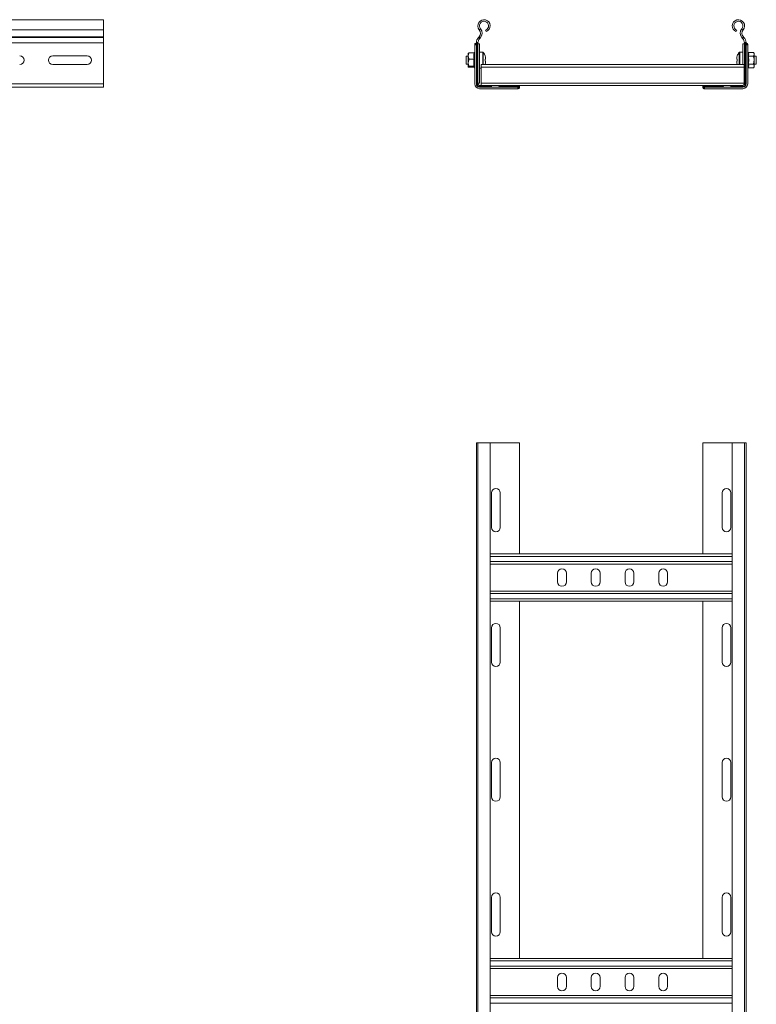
# Model space of a CAD drawing. Header units: millimetres. Extents: x 38 to 1681, y -3632 to -200.
# Tile 27 of 27: x 1123 to 1669, y -930 to -200. Entities that reach past the tile are written whole.
import ezdxf

# ---------------------------------------------------------------- set-up
doc = ezdxf.new("R2010")
doc.units = ezdxf.units.MM

msp = doc.modelspace()

# ---------------------------------------------------------------- linework, layer by layer
at = {"color": 7, "linetype": 'Continuous', "lineweight": 15}
for p, q in [((1185.13, -199.9), (638.13, -199.9)), ((1185.13, -207.36), (1185.13, -199.9)), ((638.13, -207.36), (1185.13, -207.36)), ((1185.13, -212.67), (1185.13, -207.36)), ((1463.67, -207.36), (1464.59, -206.59)), ((1468.75, -208.72), (1468.34, -207.59)), ((1654.24, -208.72), (1654.66, -207.59)), ((1659.32, -207.36), (1658.4, -206.59)), ((638.13, -212.67), (1185.13, -212.67)), ((638.13, -213.03), (1185.13, -213.03)), ((638.13, -217.16), (1185.13, -217.16)), ((1185.13, -213.03), (1185.13, -212.67)), ((1185.13, -217.16), (1185.13, -213.03)), ((1185.13, -217.16), (1185.13, -247.5)), ((1460.3, -218.34), (1460.36, -218)), ((1460.3, -218.6), (1460.3, -218.34)), ((1460.3, -218.6), (1461.5, -218.6)), ((1460.3, -218.6), (1460.3, -247.5)), ((1460.36, -218), (1461.62, -218)), ((1461.39, -217.4), (1461.5, -217.4)), ((1461.5, -216.9), (1462.7, -216.9)), ((1461.5, -217.4), (1461.5, -217.16)), ((1461.5, -217.4), (1462.64, -217.4)), ((1461.5, -218.34), (1461.5, -218.6)), ((1461.5, -247.5), (1461.5, -218.6)), ((1461.9, -247.5), (1461.9, -217.75)), ((1462.7, -216.9), (1462.7, -217.16)), ((1462.7, -247.5), (1462.7, -217.16)), ((1462.7, -217.9), (1463.9, -217.9)), ((1463.15, -213.03), (1463.49, -212.67)), ((1463.15, -213.03), (1464.02, -213.86)), ((1463.49, -212.67), (1464.36, -213.49)), ((1463.9, -246.9), (1463.9, -217.9)), ((1464.02, -213.86), (1464.36, -213.49)), ((1659.5, -212.67), (1658.63, -213.49)), ((1658.98, -213.86), (1658.63, -213.49)), ((1659.85, -213.03), (1658.98, -213.86)), ((1659.1, -233.26), (1659.1, -217.9)), ((1659.1, -217.9), (1660.3, -217.9)), ((1659.85, -213.03), (1659.5, -212.67)), ((1660.3, -216.9), (1660.3, -217.16)), ((1661.49, -216.9), (1660.3, -216.9)), ((1660.3, -247.5), (1660.3, -217.16)), ((1661.5, -217.4), (1660.35, -217.4)), ((1661.1, -247.5), (1661.1, -217.75)), ((1662.64, -218), (1661.37, -218)), ((1661.5, -217.4), (1661.5, -217.16)), ((1661.6, -217.4), (1661.5, -217.4)), ((1661.5, -218.34), (1661.5, -218.6)), ((1661.5, -247.5), (1661.5, -218.6)), ((1662.7, -218.6), (1661.5, -218.6)), ((1662.7, -218.34), (1662.64, -218)), ((1662.7, -218.6), (1662.7, -218.34)), ((1662.7, -218.6), (1662.7, -247.5)), ((1455.5, -226.86), (1455.5, -224.9)), ((1459.78, -224.57), (1456.1, -224.57)), ((1460.3, -223.45), (1459.9, -224.55)), ((1466.22, -223.9), (1463.9, -223.9)), ((1659.1, -223.9), (1656.77, -223.9)), ((1662.84, -223.84), (1662.7, -223.45)), ((1663.21, -224.13), (1666.9, -224.13)), ((1667.5, -224.9), (1666.9, -224.13)), ((1667.5, -225.57), (1667.5, -224.9)), ((1667.5, -229.9), (1667.5, -225.57)), ((1147.38, -226.65), (1172.88, -226.65)), ((1172.88, -233.15), (1147.38, -233.15)), ((1455.5, -226.9), (1453.9, -226.9)), ((1453.9, -226.9), (1453.9, -232.9)), ((1453.9, -232.9), (1455.5, -232.9)), ((1455.5, -226.86), (1455.5, -231.82)), ((1455.5, -231.82), (1455.5, -234.86)), ((1459.78, -229.15), (1456.1, -229.15)), ((1660, -233.26), (1465, -233.26)), ((1465, -235.06), (1465, -233.26)), ((1467.91, -233.26), (1468, -233.01)), ((1468.38, -229.19), (1467.98, -229.19)), ((1467.98, -230.61), (1468.38, -230.61)), ((1468.38, -228.56), (1468.38, -229.19)), ((1468.38, -230.61), (1468.38, -231.24)), ((1654.61, -229.19), (1654.61, -228.56)), ((1655.01, -229.19), (1654.61, -229.19)), ((1654.61, -231.24), (1654.61, -230.61)), ((1654.61, -230.61), (1655.01, -230.61)), ((1654.99, -233.01), (1655.08, -233.26)), ((1660, -235.06), (1660, -233.26)), ((1663.21, -227.02), (1666.9, -227.02)), ((1663.21, -232.79), (1666.9, -232.79)), ((1669.1, -226.9), (1667.5, -226.9)), ((1667.5, -234.23), (1667.5, -229.9)), ((1667.5, -232.9), (1669.1, -232.9)), ((1669.1, -229.9), (1669.1, -226.9)), ((1669.1, -232.9), (1669.1, -229.9)), ((1459.78, -234.48), (1456.1, -234.48)), ((1459.78, -235.24), (1456.1, -235.24)), ((1459.9, -235.25), (1459.78, -235.24)), ((1459.87, -235.19), (1460.3, -236.35)), ((1463.9, -235.9), (1465, -235.9)), ((1660, -235.06), (1465, -235.06)), ((1465, -246.9), (1465, -235.06)), ((1660, -246.9), (1660, -235.06)), ((1662.7, -236.35), (1662.84, -235.97)), ((1663.21, -235.68), (1666.9, -235.68)), ((1666.9, -235.68), (1667.5, -234.9)), ((1667.5, -234.9), (1667.5, -234.23)), ((638.13, -247.5), (1185.13, -247.5)), ((1185.13, -249.9), (1185.13, -247.5)), ((1461.9, -247.5), (1461.5, -247.5)), ((1462.7, -247.5), (1461.9, -247.5)), ((1462.7, -246.9), (1463.9, -246.9)), ((1660, -246.9), (1465, -246.9)), ((1465, -248.7), (1465, -246.9)), ((1660, -248.3), (1660, -246.9)), ((1660, -246.9), (1660.3, -246.9)), ((1660.3, -247.5), (1661.1, -247.5)), ((1661.1, -247.5), (1661.5, -247.5)), ((638.13, -249.9), (1185.13, -249.9)), ((1463.9, -248.7), (1463.9, -249.5)), ((1463.9, -248.7), (1472.75, -248.7)), ((1463.9, -249.5), (1463.9, -249.9)), ((1463.9, -249.5), (1471.78, -249.5)), ((1492.3, -249.9), (1463.9, -249.9)), ((1463.9, -251.1), (1492.3, -251.1)), ((1472.75, -249.9), (1472.75, -248.7)), ((1479.25, -248.7), (1472.75, -248.7)), ((1478.28, -249.5), (1493.15, -249.5)), ((1479.25, -248.7), (1493.5, -248.7)), ((1492.3, -251.1), (1492.3, -249.9)), ((1492.3, -249.9), (1492.56, -249.9)), ((1492.56, -251.1), (1492.3, -251.1)), ((1492.9, -251.04), (1492.56, -251.1)), ((1492.9, -249.78), (1492.9, -251.04)), ((1493.5, -248.7), (1493.5, -248.75)), ((1629.5, -248.7), (1493.5, -248.7)), ((1493.5, -248.75), (1493.5, -250.01)), ((1629.5, -248.7), (1629.5, -248.75)), ((1643.75, -248.7), (1629.5, -248.7)), ((1629.5, -248.75), (1629.5, -250.01)), ((1644.71, -249.5), (1629.84, -249.5)), ((1630.1, -249.78), (1630.1, -251.04)), ((1630.1, -251.04), (1630.44, -251.1)), ((1630.7, -249.9), (1630.44, -249.9)), ((1630.44, -251.1), (1630.7, -251.1)), ((1630.7, -251.1), (1630.7, -249.9)), ((1630.7, -249.9), (1659.1, -249.9)), ((1659.1, -251.1), (1630.7, -251.1)), ((1643.75, -248.7), (1650.25, -248.7)), ((1659.1, -248.7), (1650.25, -248.7)), ((1650.25, -249.9), (1650.25, -248.7)), ((1659.1, -249.5), (1651.21, -249.5)), ((1659.1, -248.7), (1659.1, -249.5)), ((1659.1, -249.5), (1659.1, -249.9)), ((1461.5, -1060.75), (1461.5, -513.75)), ((1462.62, -513.75), (1461.5, -513.75)), ((1462.62, -513.75), (1462.62, -1060.75)), ((1471.72, -513.75), (1462.62, -513.75)), ((1471.72, -1060.75), (1471.72, -513.75)), ((1471.72, -513.75), (1493.5, -513.75)), ((1493.5, -596.25), (1493.5, -513.75)), ((1629.5, -596.25), (1629.5, -513.75)), ((1629.5, -513.75), (1651.27, -513.75)), ((1651.27, -513.75), (1651.27, -1060.75)), ((1660.37, -513.75), (1651.27, -513.75)), ((1660.37, -1060.75), (1660.37, -513.75)), ((1661.5, -513.75), (1660.37, -513.75)), ((1661.5, -1060.75), (1661.5, -513.75)), ((1472.75, -551), (1472.75, -576.5)), ((1479.25, -576.5), (1479.25, -551)), ((1643.75, -576.5), (1643.75, -551)), ((1650.25, -551), (1650.25, -576.5)), ((1651.27, -596.25), (1471.72, -596.25)), ((1651.27, -603.75), (1471.72, -603.75)), ((1521.75, -610.5), (1521.75, -617)), ((1528.25, -617), (1528.25, -610.5)), ((1546.75, -610.5), (1546.75, -617)), ((1553.25, -617), (1553.25, -610.5)), ((1571.75, -610.5), (1571.75, -617)), ((1578.25, -617), (1578.25, -610.5)), ((1596.75, -610.5), (1596.75, -617)), ((1603.25, -617), (1603.25, -610.5)), ((1651.27, -623.75), (1471.72, -623.75)), ((1651.27, -631.25), (1471.72, -631.25)), ((1493.5, -896.25), (1493.5, -631.25)), ((1629.5, -896.25), (1629.5, -631.25)), ((1472.75, -651), (1472.75, -676.5)), ((1479.25, -676.5), (1479.25, -651)), ((1643.75, -676.5), (1643.75, -651)), ((1650.25, -651), (1650.25, -676.5)), ((1472.75, -751), (1472.75, -776.5)), ((1479.25, -776.5), (1479.25, -751)), ((1643.75, -776.5), (1643.75, -751)), ((1650.25, -751), (1650.25, -776.5)), ((1472.75, -851), (1472.75, -876.5)), ((1479.25, -876.5), (1479.25, -851)), ((1643.75, -876.5), (1643.75, -851)), ((1650.25, -851), (1650.25, -876.5)), ((1651.27, -896.25), (1471.72, -896.25)), ((1651.27, -903.75), (1471.72, -903.75)), ((1521.75, -910.5), (1521.75, -917)), ((1528.25, -917), (1528.25, -910.5)), ((1546.75, -910.5), (1546.75, -917)), ((1553.25, -917), (1553.25, -910.5)), ((1571.75, -910.5), (1571.75, -917)), ((1578.25, -917), (1578.25, -910.5)), ((1596.75, -910.5), (1596.75, -917)), ((1603.25, -917), (1603.25, -910.5)), ((1651.27, -923.75), (1471.72, -923.75))]:
    msp.add_line(p, q, dxfattribs=at)
at = {"color": 8, "linetype": 'Continuous', "lineweight": 15}
for p, q in [((1459.97, -224.51), (1460.16, -224.3)), ((1466.22, -223.9), (1466.22, -233.26)), ((1466.66, -224.13), (1466.66, -233.26)), ((1656.33, -229.9), (1656.33, -224.13)), ((1656.77, -229.9), (1656.77, -223.9)), ((1656.33, -233.26), (1656.33, -229.9)), ((1656.77, -233.26), (1656.77, -229.9)), ((1472.15, -249.9), (1472.15, -249.11)), ((1650.85, -249.9), (1650.85, -249.11)), ((1651.27, -598.05), (1471.72, -598.05)), ((1651.27, -601.95), (1471.72, -601.95)), ((1651.27, -625.55), (1471.72, -625.55)), ((1651.27, -629.45), (1471.72, -629.45)), ((1651.27, -898.05), (1471.72, -898.05)), ((1651.27, -901.95), (1471.72, -901.95)), ((1651.27, -925.55), (1471.72, -925.55)), ((1651.27, -929.45), (1471.72, -929.45))]:
    msp.add_line(p, q, dxfattribs=at)
at = {"color": 7, "linetype": 'Continuous', "lineweight": 15}
for centre, radius, start, end in [((1467.17, -204.45), 4.55, 290.35, 219.68156), ((1467.17, -204.45), 3.35, 290.35, 219.68156), ((1655.82, -204.45), 4.55, 320.31844, 249.65), ((1655.82, -204.45), 3.35, 320.31844, 249.65), ((1460.59, -209.91), 4, 316.46488, 39.68156), ((1460.59, -209.91), 5.2, 316.46488, 39.68156), ((1662.4, -209.91), 5.2, 140.31844, 223.53512), ((1662.4, -209.91), 4, 140.31844, 223.53512), ((1467.5, -217.16), 6, 136.46488, 177.51641), ((1467.5, -217.16), 4.8, 136.46488, 180), ((1655.5, -217.16), 4.8, 0, 43.53512), ((1655.5, -217.16), 6, 2.48359, 43.53512), ((1466.22, -224.44), 0.54, 35.25153, 90), ((1458.5, -229.9), 10, 18.08194, 35.25153), ((1664.5, -229.9), 10, 144.74847, 161.91806), ((1656.77, -224.44), 0.54, 90, 144.74847), ((1122.88, -229.9), 3.25, 270, 90), ((1147.38, -229.9), 3.25, 90, 270), ((1172.88, -229.9), 3.25, 270, 90), ((1468.81, -228.45), 1.84, 116.10722, 116.90314), ((1458.5, -229.9), 9.97, 7.70666, 18.06049), ((1456.96, -229.9), 11.04, 356.31427, 3.68573), ((1458.5, -229.9), 9.97, 341.93951, 352.29334), ((1466.93, -235.13), 2.38, 63.18742, 63.80222), ((1664.5, -229.9), 9.97, 161.93951, 172.29334), ((1664.5, -229.9), 9.97, 187.70666, 198.06049), ((1653.73, -229.35), 2.84, 63.23751, 63.75213), ((1666.05, -229.9), 11.06, 176.31854, 183.68146), ((1658.35, -239.71), 7.5, 116.40778, 116.60258), ((1463.9, -247.5), 3.6, 180, 270), ((1463.9, -247.5), 2.4, 180, 270), ((1463.9, -247.5), 2, 180, 270), ((1463.9, -247.5), 1.2, 180, 270), ((1659.1, -247.5), 2.4, 270, 360), ((1659.1, -247.5), 3.6, 270, 360), ((1659.1, -247.5), 2, 270, 360), ((1659.1, -247.5), 1.2, 270, 0), ((1476, -551), 3.25, 0, 180), ((1647, -551), 3.25, 0, 180), ((1476, -576.5), 3.25, 180, 0), ((1647, -576.5), 3.25, 180, 0), ((1525, -610.5), 3.25, 0, 180), ((1550, -610.5), 3.25, 0, 180), ((1575, -610.5), 3.25, 0, 180), ((1600, -610.5), 3.25, 0, 180), ((1525, -617), 3.25, 180, 0), ((1550, -617), 3.25, 180, 0), ((1575, -617), 3.25, 180, 0), ((1600, -617), 3.25, 180, 0), ((1476, -651), 3.25, 0, 180), ((1647, -651), 3.25, 0, 180), ((1476, -676.5), 3.25, 180, 0), ((1647, -676.5), 3.25, 180, 0), ((1476, -751), 3.25, 0, 180), ((1647, -751), 3.25, 0, 180), ((1476, -776.5), 3.25, 180, 0), ((1647, -776.5), 3.25, 180, 0), ((1476, -851), 3.25, 0, 180), ((1647, -851), 3.25, 0, 180), ((1476, -876.5), 3.25, 180, 0), ((1647, -876.5), 3.25, 180, 0), ((1525, -910.5), 3.25, 0, 180), ((1550, -910.5), 3.25, 0, 180), ((1575, -910.5), 3.25, 0, 180), ((1600, -910.5), 3.25, 0, 180), ((1525, -917), 3.25, 180, 0), ((1550, -917), 3.25, 180, 0), ((1575, -917), 3.25, 180, 0), ((1600, -917), 3.25, 180, 0)]:
    msp.add_arc(centre, radius, start, end, dxfattribs=at)
for points, knots in [([(1460.36, -218), (1460.41, -217.88), (1460.51, -217.62), (1460.81, -217.48), (1461.03, -217.44), (1461.1, -217.43)], [0, 0, 0, 0, 0.415391, 0.827778, 1, 1, 1, 1]), ([(1461.1, -217.43), (1461.19, -217.42), (1461.3, -217.4), (1461.37, -217.4), (1461.39, -217.4)], [0, 0, 0, 0, 0.782734, 1, 1, 1, 1]), ([(1461.5, -217.16), (1461.5, -217.11), (1461.5, -217.03), (1461.5, -216.94), (1461.5, -216.9)], [0, 0, 0, 0, 0.614411, 1, 1, 1, 1]), ([(1461.62, -218), (1461.57, -218.1), (1461.5, -218.23), (1461.5, -218.32), (1461.5, -218.34)], [0, 0, 0, 0, 0.779168, 1, 1, 1, 1]), ([(1461.9, -217.75), (1461.81, -217.81), (1461.7, -217.88), (1461.63, -217.98), (1461.62, -218)], [0, 0, 0, 0, 0.79559, 1, 1, 1, 1]), ([(1462.64, -217.4), (1462.57, -217.42), (1462.44, -217.46), (1462.13, -217.63), (1461.93, -217.73), (1461.9, -217.75)], [0, 0, 0, 0, 0.450587, 0.898476, 1, 1, 1, 1]), ([(1462.7, -216.9), (1462.7, -216.96), (1462.7, -217.07), (1462.69, -217.22), (1462.69, -217.33), (1462.67, -217.39), (1462.65, -217.4), (1462.64, -217.4)], [0, 0, 0, 0, 0.2140614, 0.42809, 0.6416928, 0.8536603, 1, 1, 1, 1]), ([(1660.3, -216.9), (1660.3, -216.96), (1660.3, -217.07), (1660.3, -217.22), (1660.31, -217.33), (1660.32, -217.39), (1660.34, -217.4), (1660.35, -217.4)], [0, 0, 0, 0, 0.214061, 0.428089, 0.641689, 0.853661, 1, 1, 1, 1]), ([(1660.35, -217.4), (1660.42, -217.42), (1660.55, -217.46), (1660.87, -217.63), (1661.06, -217.73), (1661.1, -217.75)], [0, 0, 0, 0, 0.450573, 0.898465, 1, 1, 1, 1]), ([(1661.1, -217.75), (1661.18, -217.81), (1661.29, -217.88), (1661.36, -217.98), (1661.37, -218)], [0, 0, 0, 0, 0.795559, 1, 1, 1, 1]), ([(1661.37, -218), (1661.42, -218.1), (1661.49, -218.23), (1661.49, -218.32), (1661.5, -218.34)], [0, 0, 0, 0, 0.7791661, 1, 1, 1, 1]), ([(1661.5, -217.16), (1661.5, -217.11), (1661.5, -217.03), (1661.49, -216.94), (1661.49, -216.9)], [0, 0, 0, 0, 0.614409, 1, 1, 1, 1]), ([(1661.9, -217.43), (1661.81, -217.42), (1661.69, -217.4), (1661.62, -217.4), (1661.6, -217.4)], [0, 0, 0, 0, 0.782747, 1, 1, 1, 1]), ([(1662.64, -218), (1662.58, -217.88), (1662.48, -217.62), (1662.19, -217.48), (1661.96, -217.44), (1661.9, -217.43)], [0, 0, 0, 0, 0.415393, 0.827766, 1, 1, 1, 1]), ([(1456.1, -224.57), (1455.82, -225.24), (1455.51, -226), (1455.5, -226.78), (1455.5, -226.86)], [0, 0, 0, 0, 0.896036, 1, 1, 1, 1]), ([(1455.5, -224.94), (1455.58, -224.84), (1455.68, -224.71), (1456.03, -224.59), (1456.1, -224.57)], [0, 0, 0, 0, 0.801457, 1, 1, 1, 1]), ([(1459.78, -229.15), (1459.65, -228.4), (1459.38, -226.87), (1459.65, -225.34), (1459.78, -224.57)], [0, 0, 0, 0, 0.492158, 1, 1, 1, 1]), ([(1459.78, -224.57), (1459.82, -224.57), (1459.9, -224.56), (1460.01, -224.5), (1460.1, -224.41), (1460.14, -224.34), (1460.15, -224.3), (1460.16, -224.3)], [0, 0, 0, 0, 0.236169, 0.471365, 0.732504, 0.992094, 1, 1, 1, 1]), ([(1460.16, -224.3), (1460.11, -224.49), (1459.91, -225.43), (1459.76, -227.07), (1460.03, -228.47), (1460.16, -229.11)], [0, 0, 0, 0, 0.118087, 0.592258, 1, 1, 1, 1]), ([(1662.84, -226.87), (1662.88, -226.75), (1663.08, -226.17), (1663.23, -225.15), (1662.96, -224.25), (1662.84, -223.84)], [0, 0, 0, 0, 0.118081, 0.592259, 1, 1, 1, 1]), ([(1662.84, -223.84), (1662.84, -223.84), (1662.85, -223.88), (1662.89, -223.96), (1662.98, -224.05), (1663.09, -224.12), (1663.17, -224.12), (1663.21, -224.13)], [0, 0, 0, 0, 0.007931, 0.267466, 0.528556, 0.763736, 1, 1, 1, 1]), ([(1663.21, -224.13), (1663.34, -224.6), (1663.61, -225.56), (1663.35, -226.53), (1663.21, -227.02)], [0, 0, 0, 0, 0.492141, 1, 1, 1, 1]), ([(1667.5, -225.57), (1667.42, -225.18), (1667.31, -224.68), (1666.97, -224.22), (1666.9, -224.13)], [0, 0, 0, 0, 0.801485, 1, 1, 1, 1]), ([(1666.9, -227.02), (1667.17, -226.59), (1667.48, -226.12), (1667.49, -225.62), (1667.5, -225.57)], [0, 0, 0, 0, 0.896024, 1, 1, 1, 1]), ([(1455.5, -226.86), (1455.58, -227.49), (1455.68, -228.27), (1456.03, -229.01), (1456.1, -229.15)], [0, 0, 0, 0, 0.8014621, 1, 1, 1, 1]), ([(1456.1, -229.15), (1456, -229.38), (1455.66, -230.23), (1455.56, -231.14), (1455.5, -231.82)], [0, 0, 0, 0, 0.263263, 1, 1, 1, 1]), ([(1455.5, -231.82), (1455.5, -231.95), (1455.52, -232.83), (1455.78, -233.73), (1456.08, -234.45), (1456.1, -234.48)], [0, 0, 0, 0, 0.148481, 0.965582, 1, 1, 1, 1]), ([(1459.78, -234.48), (1459.65, -233.61), (1459.38, -231.83), (1459.65, -230.05), (1459.78, -229.15)], [0, 0, 0, 0, 0.492147, 1, 1, 1, 1]), ([(1460.16, -229.11), (1460.15, -229.11), (1460.14, -229.12), (1460.1, -229.13), (1460.01, -229.14), (1459.9, -229.15), (1459.82, -229.15), (1459.78, -229.15)], [0, 0, 0, 0, 0.007878, 0.267437, 0.528641, 0.763852, 1, 1, 1, 1]), ([(1460.16, -229.11), (1460.11, -229.33), (1459.99, -229.98), (1459.86, -231.09), (1459.84, -232.36), (1459.95, -233.58), (1460.09, -234.34), (1460.16, -234.72)], [0, 0, 0, 0, 0.117986, 0.354129, 0.592319, 0.795587, 1, 1, 1, 1]), ([(1662.84, -232.94), (1662.88, -232.7), (1663, -231.99), (1663.13, -230.79), (1663.15, -229.41), (1663.04, -228.1), (1662.91, -227.28), (1662.84, -226.87)], [0, 0, 0, 0, 0.1179848, 0.3541319, 0.5923253, 0.7955951, 1, 1, 1, 1]), ([(1662.84, -226.87), (1662.84, -226.87), (1662.85, -226.89), (1662.89, -226.93), (1662.98, -226.98), (1663.09, -227.01), (1663.17, -227.01), (1663.21, -227.02)], [0, 0, 0, 0, 0.007906, 0.267488, 0.528513, 0.763717, 1, 1, 1, 1]), ([(1662.84, -232.94), (1662.84, -232.93), (1662.85, -232.91), (1662.89, -232.87), (1662.98, -232.83), (1663.09, -232.8), (1663.17, -232.79), (1663.21, -232.79)], [0, 0, 0, 0, 0.00785, 0.267485, 0.528511, 0.763716, 1, 1, 1, 1]), ([(1662.84, -235.97), (1662.88, -235.85), (1663.08, -235.25), (1663.23, -234.21), (1662.96, -233.34), (1662.84, -232.94)], [0, 0, 0, 0, 0.1180851, 0.5922555, 1, 1, 1, 1]), ([(1663.21, -227.02), (1663.34, -227.96), (1663.61, -229.89), (1663.35, -231.81), (1663.21, -232.79)], [0, 0, 0, 0, 0.492148, 1, 1, 1, 1]), ([(1663.21, -232.79), (1663.34, -233.26), (1663.61, -234.22), (1663.35, -235.19), (1663.21, -235.68)], [0, 0, 0, 0, 0.492159, 1, 1, 1, 1]), ([(1667.5, -229.9), (1667.49, -229.76), (1667.47, -228.8), (1667.21, -227.83), (1666.91, -227.05), (1666.9, -227.02)], [0, 0, 0, 0, 0.1484885, 0.9655769, 1, 1, 1, 1]), ([(1666.9, -232.79), (1666.99, -232.55), (1667.33, -231.62), (1667.43, -230.63), (1667.5, -229.9)], [0, 0, 0, 0, 0.263256, 1, 1, 1, 1]), ([(1667.5, -234.23), (1667.42, -233.84), (1667.31, -233.34), (1666.97, -232.88), (1666.9, -232.79)], [0, 0, 0, 0, 0.8014586, 1, 1, 1, 1]), ([(1456.1, -234.48), (1455.82, -234.59), (1455.51, -234.72), (1455.5, -234.85), (1455.5, -234.86)], [0, 0, 0, 0, 0.896023, 1, 1, 1, 1]), ([(1455.5, -234.86), (1455.58, -234.96), (1455.68, -235.09), (1456.03, -235.21), (1456.1, -235.24)], [0, 0, 0, 0, 0.80146, 1, 1, 1, 1]), ([(1459.78, -235.24), (1459.65, -235.11), (1459.38, -234.86), (1459.65, -234.61), (1459.78, -234.48)], [0, 0, 0, 0, 0.4921517, 1, 1, 1, 1]), ([(1460.16, -234.72), (1460.15, -234.72), (1460.14, -234.68), (1460.1, -234.62), (1460.01, -234.55), (1459.9, -234.49), (1459.82, -234.49), (1459.78, -234.48)], [0, 0, 0, 0, 0.007909, 0.267551, 0.528593, 0.763835, 1, 1, 1, 1]), ([(1663.21, -235.68), (1663.17, -235.68), (1663.09, -235.69), (1662.98, -235.75), (1662.89, -235.85), (1662.85, -235.92), (1662.84, -235.97), (1662.84, -235.97)], [0, 0, 0, 0, 0.236294, 0.471425, 0.732524, 0.992069, 1, 1, 1, 1]), ([(1666.9, -235.68), (1667.17, -235.25), (1667.48, -234.78), (1667.49, -234.28), (1667.5, -234.23)], [0, 0, 0, 0, 0.896055, 1, 1, 1, 1]), ([(1471.55, -249.9), (1471.55, -249.89), (1471.57, -249.87), (1471.67, -249.72), (1471.75, -249.57), (1471.78, -249.5)], [0, 0, 0, 0, 0.346313, 0.691468, 1, 1, 1, 1]), ([(1471.78, -249.5), (1471.86, -249.39), (1471.96, -249.23), (1472.11, -249.13), (1472.15, -249.11)], [0, 0, 0, 0, 0.771698, 1, 1, 1, 1]), ([(1472.15, -249.11), (1472.28, -249.03), (1472.53, -248.87), (1472.72, -248.72), (1472.74, -248.71), (1472.75, -248.7)], [0, 0, 0, 0, 0.4070001, 0.7516686, 1, 1, 1, 1]), ([(1478.28, -249.5), (1478.23, -249.59), (1478.13, -249.77), (1478.05, -249.89), (1478.05, -249.9), (1478.05, -249.9)], [0, 0, 0, 0, 0.406616, 0.815382, 1, 1, 1, 1]), ([(1478.65, -249.11), (1478.53, -249.2), (1478.39, -249.31), (1478.3, -249.47), (1478.28, -249.5)], [0, 0, 0, 0, 0.771564, 1, 1, 1, 1]), ([(1479.25, -248.7), (1479.23, -248.71), (1479.2, -248.74), (1478.98, -248.9), (1478.76, -249.04), (1478.65, -249.11)], [0, 0, 0, 0, 0.33368, 0.666028, 1, 1, 1, 1]), ([(1492.56, -249.9), (1492.64, -249.89), (1492.74, -249.87), (1492.87, -249.8), (1492.9, -249.78)], [0, 0, 0, 0, 0.778968, 1, 1, 1, 1]), ([(1492.9, -249.78), (1492.94, -249.75), (1493.04, -249.68), (1493.11, -249.57), (1493.15, -249.5)], [0, 0, 0, 0, 0.438603, 1, 1, 1, 1]), ([(1493.46, -250.3), (1493.43, -250.45), (1493.37, -250.76), (1493.14, -250.96), (1492.95, -251.02), (1492.9, -251.04)], [0, 0, 0, 0, 0.4128393, 0.8266023, 1, 1, 1, 1]), ([(1493.15, -249.5), (1493.24, -249.34), (1493.4, -249.03), (1493.49, -248.82), (1493.5, -248.76), (1493.5, -248.75)], [0, 0, 0, 0, 0.4894757, 0.9088139, 1, 1, 1, 1]), ([(1493.5, -250.01), (1493.49, -250.07), (1493.49, -250.15), (1493.47, -250.28), (1493.46, -250.3)], [0, 0, 0, 0, 0.7827, 1, 1, 1, 1]), ([(1629.84, -249.5), (1629.75, -249.34), (1629.59, -249.03), (1629.5, -248.82), (1629.5, -248.76), (1629.5, -248.75)], [0, 0, 0, 0, 0.489474, 0.908815, 1, 1, 1, 1]), ([(1629.5, -250.01), (1629.5, -250.07), (1629.51, -250.15), (1629.52, -250.28), (1629.53, -250.3)], [0, 0, 0, 0, 0.782699, 1, 1, 1, 1]), ([(1629.53, -250.3), (1629.56, -250.45), (1629.63, -250.76), (1629.85, -250.96), (1630.04, -251.02), (1630.1, -251.04)], [0, 0, 0, 0, 0.412836, 0.826604, 1, 1, 1, 1]), ([(1630.1, -249.78), (1630.05, -249.75), (1629.95, -249.68), (1629.88, -249.57), (1629.84, -249.5)], [0, 0, 0, 0, 0.438614, 1, 1, 1, 1]), ([(1630.44, -249.9), (1630.36, -249.89), (1630.25, -249.87), (1630.12, -249.8), (1630.1, -249.78)], [0, 0, 0, 0, 0.778968, 1, 1, 1, 1]), ([(1643.75, -248.7), (1643.76, -248.71), (1643.79, -248.74), (1644.01, -248.9), (1644.23, -249.04), (1644.35, -249.11)], [0, 0, 0, 0, 0.333678, 0.666027, 1, 1, 1, 1]), ([(1644.35, -249.11), (1644.46, -249.2), (1644.6, -249.31), (1644.69, -249.47), (1644.71, -249.5)], [0, 0, 0, 0, 0.771575, 1, 1, 1, 1]), ([(1644.71, -249.5), (1644.76, -249.59), (1644.86, -249.77), (1644.94, -249.89), (1644.94, -249.9), (1644.95, -249.9)], [0, 0, 0, 0, 0.406612, 0.815376, 1, 1, 1, 1]), ([(1650.85, -249.11), (1650.71, -249.03), (1650.46, -248.87), (1650.28, -248.72), (1650.25, -248.71), (1650.25, -248.7)], [0, 0, 0, 0, 0.406998, 0.751672, 1, 1, 1, 1]), ([(1651.21, -249.5), (1651.13, -249.39), (1651.04, -249.23), (1650.88, -249.13), (1650.85, -249.11)], [0, 0, 0, 0, 0.771693, 1, 1, 1, 1]), ([(1651.45, -249.9), (1651.44, -249.89), (1651.42, -249.87), (1651.33, -249.72), (1651.25, -249.57), (1651.21, -249.5)], [0, 0, 0, 0, 0.346312, 0.691462, 1, 1, 1, 1])]:
    msp.add_open_spline(points, degree=3, knots=knots, dxfattribs=at)
at = {"color": 8, "linetype": 'Continuous', "lineweight": 15}
msp.add_open_spline([(1460.16, -234.72), (1460.12, -234.75), (1459.91, -234.89), (1459.75, -235.04), (1459.87, -235.18), (1459.88, -235.19)], degree=3, knots=[0, 0, 0, 0, 0.19275, 0.966724, 1, 1, 1, 1], dxfattribs=at)

doc.saveas('drawing.dxf')
